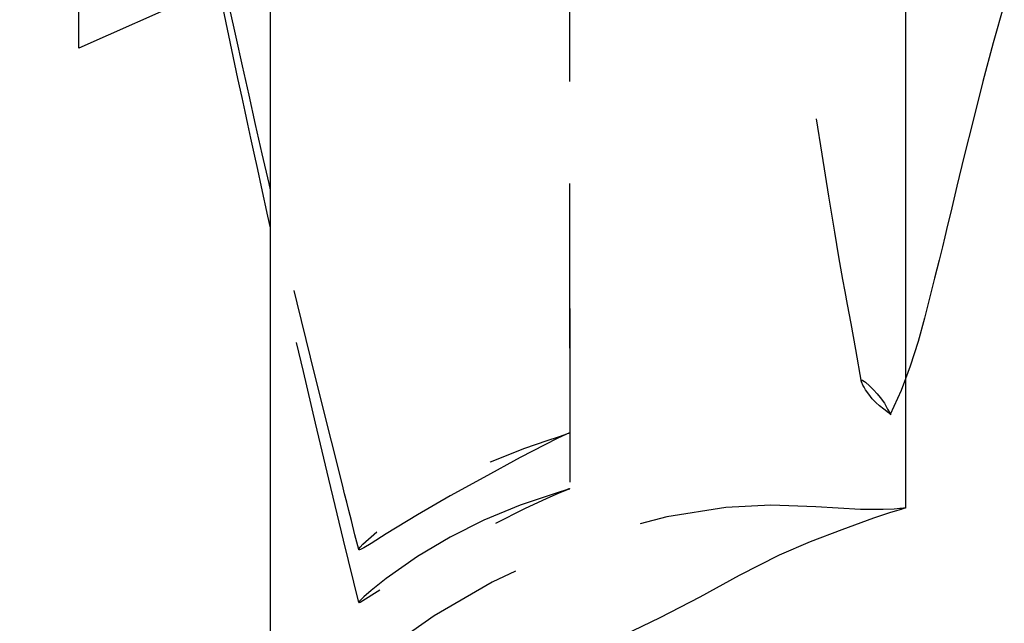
# Model space of a CAD drawing. Extents: x -135 to 10, y 84 to 175.
# Tile 47 of 53: x -5.85 to 1.17, y 139.16 to 143.47. Entities that reach past the tile are written whole.
import ezdxf

# ---------------------------------------------------------------- set-up
doc = ezdxf.new("R2010")
doc.units = 0
doc.header["$LTSCALE"] = 1.5
doc.header["$MEASUREMENT"] = 0
doc.linetypes.add('SLDHIDDEN0', pattern=[1.905, 1.27, -0.635])
doc.layers.get('0').update_dxf_attribs({"linetype": 'CONTINUOUS'})
doc.layers.get('DEFPOINTS').update_dxf_attribs({"linetype": 'CONTINUOUS'})
doc.layers.add('DIM', color=1, linetype='CONTINUOUS')
doc.layers.add('DUCT', color=30, linetype='CONTINUOUS')
doc.styles.add('ENGR', font='Romans', dxfattribs={"oblique": 15})
doc.dimstyles.get("Standard").update_dxf_attribs({"dimtxt": 0.18, "dimasz": 0.18, "dimexe": 0.18, "dimexo": 0.0625, "dimgap": 0.09, "dimtad": 0, "dimtih": 1, "dimtoh": 1, "dimdec": 4, "dimzin": 0, "dimtxsty": 'STANDARD', "dimcen": 0.09, "dimazin": 3, "dimtfac": 1, "dimtdec": 4, "dimtofl": 0, "dimtmove": 0, "dimatfit": 3, "dimtolj": 1, "dimtzin": 0})

# ---------------------------------------------------------------- blocks, each defined once
blk = doc.blocks.new('*D9')
at = {"color": 0, "linetype": 'BYBLOCK'}
blk.add_line((-57.8859, 144.3801), (-51.4618, 142.0419), dxfattribs=at)
for start, end in [(4.12445, 8.2489), (331.7511, 335.87555)]:
    blk.add_arc((-66.578, 147.5438), 15.0063, start, end, dxfattribs=at)
for points in [[(-51.4307, 148.6295), (-51.7905, 148.6166), (-51.5717, 147.5438)], [(-53.0492, 141.478), (-52.7155, 141.3428), (-52.4767, 142.4113)]]:
    blk.add_solid(points, dxfattribs=at)
at = {"layer": 'DEFPOINTS', "color": 0, "linetype": 'BYBLOCK'}
for p in [(-100.5781, 147.5438), (-66.578, 147.5438), (0.4895, 147.5438), (-58.5906, 144.6366), (-51.9762, 144.0831)]:
    blk.add_point(p, dxfattribs=at)
at = {"color": 0, "linetype": 'BYBLOCK', "insert": (-51.7997, 144.9379), "char_height": 0.9, "attachment_point": 5, "style": 'ENGR'}
blk.add_mtext('\\A1;20°', dxfattribs=at)

msp = doc.modelspace()

# ---------------------------------------------------------------- linework, layer by layer
at = {"layer": 'DUCT', "linetype": 'CONTINUOUS'}
for p, q in [((-4.0579, 138.0139), (-4.0579, 157.0736)), ((0.4681, 155.1037), (0.4681, 139.9838)), ((-5.4244, 143.2629), (-5.4244, 151.8247)), ((-4.3871, 143.7247), (-5.4244, 143.2629))]:
    msp.add_line(p, q, dxfattribs=at)
at = {"layer": 'DUCT', "linetype": 'SLDHIDDEN0', "flags": 128}
for points in [[(0.1552, 140.8805), (0.1137, 141.1136), (0.0803, 141.2984), (0.0553, 141.434), (0.0379, 141.5276), (0.0221, 141.614), (-0.0065, 141.7739), (-0.0366, 141.952), (-0.0777, 142.207), (-0.1258, 142.5079), (-0.1763, 142.8168), (-0.2212, 143.0887), (-0.2624, 143.3325), (-0.3008, 143.5487), (-0.3394, 143.7587), (-0.3843, 143.9967), (-0.4361, 144.2622), (-0.4979, 144.5554), (-0.5441, 144.7617), (-0.5914, 144.9741), (-0.6333, 145.1628), (-0.6701, 145.3233), (-0.701, 145.4565), (-0.7256, 145.5629), (-0.7385, 145.6197), (-0.7496, 145.6692), (-0.765, 145.7396), (-0.7851, 145.8348), (-0.8086, 145.9535), (-0.8307, 146.0796), (-0.8458, 146.1846), (-0.8526, 146.2425), (-0.8574, 146.291), (-0.8609, 146.3374), (-0.8631, 146.3966), (-0.8605, 146.4654), (-0.8493, 146.5276), (-0.8209, 146.5852), (-0.7747, 146.6225), (-0.7066, 146.6474), (-0.6364, 146.6665), (-0.5626, 146.6918), (-0.5035, 146.7232)], [(-1.9262, 145.1549), (-1.9264, 142.5827), (-1.9254, 140.5201)], [(-1.9262, 144.9311), (-1.9264, 142.2646), (-1.9254, 140.1214)], [(-3.4292, 139.6868), (-3.4559, 139.7922), (-3.4815, 139.8938), (-3.4996, 139.9652), (-3.5146, 140.0248), (-3.5301, 140.086), (-3.5459, 140.1486), (-3.6241, 140.4597), (-3.6971, 140.7517), (-3.773, 141.0584), (-3.8677, 141.4471), (-3.9666, 141.8621), (-4.0579, 142.2539)], [(-3.4293, 139.3103), (-3.5367, 139.7533), (-3.6418, 140.1889), (-3.7376, 140.5899), (-3.8239, 140.9561), (-3.9008, 141.2877), (-3.9674, 141.5795), (-4.0257, 141.8379), (-4.0579, 141.9824)], [(0.363, 140.6491), (0.363, 140.6491), (0.363, 140.6491), (0.363, 140.6491), (0.363, 140.6491), (0.3622, 140.6499), (0.3616, 140.6503), (0.3603, 140.6515), (0.3581, 140.6535), (0.3542, 140.6568), (0.3506, 140.6598), (0.3467, 140.6629), (0.3132, 140.6884), (0.2834, 140.712), (0.2561, 140.7366), (0.2313, 140.7633), (0.2058, 140.7947), (0.183, 140.8272), (0.1724, 140.8447), (0.1638, 140.8608), (0.1565, 140.8781), (0.154, 140.8869), (0.1539, 140.8913), (0.1552, 140.8934), (0.156, 140.8939), (0.1569, 140.8943), (0.158, 140.8945), (0.1592, 140.8945), (0.1612, 140.8943), (0.1634, 140.8937), (0.1747, 140.8868), (0.1824, 140.8809), (0.2122, 140.8544), (0.24, 140.8263), (0.2651, 140.7987), (0.2879, 140.7714), (0.3174, 140.731), (0.3402, 140.6889), (0.363, 140.6491)], [(0.4681, 140.9057), (0.4362, 140.8219), (0.3584, 140.6505)], [(-1.9244, 140.5201), (-1.9244, 140.5201), (-1.9244, 140.5201), (-1.9244, 140.5201), (-1.9244, 140.5201), (-1.9244, 140.5201), (-1.9246, 140.52), (-1.9251, 140.5198), (-1.9272, 140.5189), (-1.9315, 140.5171), (-1.9484, 140.5098), (-2.0156, 140.479), (-2.2781, 140.3434), (-2.5377, 140.2017), (-2.777, 140.0696), (-3.0102, 139.9352), (-3.2338, 139.7986), (-3.3411, 139.7316), (-3.393, 139.7001), (-3.4177, 139.687), (-3.4247, 139.6849), (-3.428, 139.6852), (-3.4294, 139.6875), (-3.4286, 139.6911), (-3.4263, 139.6956), (-3.42, 139.7041), (-3.3998, 139.7253), (-3.2968, 139.817), (-3.0774, 139.9824), (-2.8468, 140.1283), (-2.6101, 140.2563), (-2.4894, 140.3127), (-2.2447, 140.4098), (-2.0861, 140.465), (-2.0057, 140.4919), (-1.9652, 140.5058), (-1.9448, 140.5129), (-1.9346, 140.5165), (-1.9312, 140.5177), (-1.9278, 140.5189), (-1.9261, 140.5195), (-1.9255, 140.5197), (-1.9252, 140.5199), (-1.9249, 140.52), (-1.9247, 140.52), (-1.9246, 140.5201), (-1.9246, 140.5201), (-1.9245, 140.5201), (-1.9245, 140.5201), (-1.9244, 140.5201), (-1.9244, 140.5201), (-1.9244, 140.5201), (-1.9244, 140.5201), (-1.9244, 140.5201), (-1.9244, 140.5201), (-1.9244, 140.5201), (-1.9244, 140.5201), (-1.9244, 140.5201), (-1.9244, 140.5201)], [(-1.9244, 140.122), (-1.9244, 140.122), (-1.9244, 140.122), (-1.9244, 140.122), (-1.9244, 140.122), (-1.9244, 140.122), (-1.9246, 140.1219), (-1.9251, 140.1218), (-1.9272, 140.121), (-1.9315, 140.1196), (-1.9484, 140.114), (-2.0156, 140.0924), (-2.2781, 140.0039), (-2.5377, 139.8975), (-2.777, 139.7764), (-3.0102, 139.6372), (-3.2338, 139.4816), (-3.3411, 139.3963), (-3.393, 139.3512), (-3.4177, 139.3276), (-3.4247, 139.3196), (-3.428, 139.3148), (-3.4294, 139.3111), (-3.4286, 139.3094), (-3.4263, 139.3093), (-3.42, 139.3115), (-3.3998, 139.323), (-3.2968, 139.3888), (-3.0774, 139.5271), (-2.8468, 139.6636), (-2.6101, 139.7932), (-2.4894, 139.8566), (-2.2447, 139.9805), (-2.0861, 140.0547), (-2.0057, 140.0896), (-1.9652, 140.1062), (-1.9448, 140.1142), (-1.9346, 140.1181), (-1.9312, 140.1194), (-1.9278, 140.1207), (-1.9261, 140.1214), (-1.9255, 140.1216), (-1.9252, 140.1217), (-1.9249, 140.1218), (-1.9247, 140.1219), (-1.9246, 140.1219), (-1.9246, 140.1219), (-1.9245, 140.122), (-1.9245, 140.122), (-1.9244, 140.122), (-1.9244, 140.122), (-1.9244, 140.122), (-1.9244, 140.122), (-1.9244, 140.122), (-1.9244, 140.122), (-1.9244, 140.122), (-1.9244, 140.122), (-1.9244, 140.122), (-1.9244, 140.122)], [(0.4681, 139.9838), (0.4681, 139.9838), (0.4681, 139.9838), (0.4681, 139.9838), (0.4681, 139.9838), (0.4681, 139.9838), (0.468, 139.9838), (0.4679, 139.9838), (0.4676, 139.9838), (0.4667, 139.9837), (0.4645, 139.9833), (0.4605, 139.9827), (0.4548, 139.9819), (0.4462, 139.981), (0.4285, 139.9791), (0.3884, 139.976), (0.3084, 139.9728), (0.1482, 139.9741), (-0.1717, 139.9927), (-0.4918, 140.0037), (-0.8116, 139.9864), (-1.2337, 139.9212), (-1.6463, 139.8112), (-2.0453, 139.659), (-2.4777, 139.4543), (-2.892, 139.2152), (-3.2837, 138.9407), (-3.5258, 138.7381), (-3.7495, 138.5153), (-3.8563, 138.389), (-3.9529, 138.2548), (-4.0324, 138.1099), (-4.0565, 138.0337), (-4.0579, 138.0139)]]:
    msp.add_lwpolyline(points, dxfattribs=at)
at = {"layer": 'DUCT', "linetype": 'CONTINUOUS', "flags": 128}
for points in [[(-4.0579, 142.2539), (-4.068, 142.2975), (-4.1165, 142.5089), (-4.1642, 142.7192), (-4.2113, 142.9282), (-4.2576, 143.1361), (-4.3034, 143.3427), (-4.3474, 143.5431), (-4.385, 143.7152), (-4.4072, 143.817), (-4.4259, 143.9037), (-4.4413, 143.975), (-4.4533, 144.0311), (-4.4635, 144.0792), (-4.4674, 144.0973)], [(-4.0579, 141.9824), (-4.0765, 142.0659), (-4.1223, 142.2733), (-4.1495, 142.3975), (-4.1748, 142.5134), (-4.1982, 142.621), (-4.2198, 142.7204), (-4.2394, 142.8115), (-4.2611, 142.9122), (-4.2901, 143.0478), (-4.3333, 143.2506), (-4.3865, 143.5013), (-4.4295, 143.7058)], [(1.1723, 143.5764), (1.0938, 143.3021), (1.02, 143.0251), (0.9499, 142.7474), (0.8869, 142.4952), (0.8341, 142.2782), (0.7908, 142.0943), (0.7686, 142), (0.7488, 141.9179), (0.7311, 141.8458), (0.7075, 141.751), (0.6755, 141.6218), (0.6426, 141.4892), (0.6035, 141.3371), (0.5572, 141.1703), (0.5022, 140.9956), (0.4681, 140.9057)], [(0.4681, 139.9838), (0.4681, 139.9838), (0.4681, 139.9838), (0.4681, 139.9838), (0.4681, 139.9837), (0.468, 139.9837), (0.4678, 139.9836), (0.4672, 139.9834), (0.4655, 139.9829), (0.4621, 139.9819), (0.457, 139.9804), (0.45, 139.9782), (0.4364, 139.974), (0.4104, 139.9662), (0.3532, 139.9487), (0.2392, 139.9107), (0.0135, 139.8282), (-0.2106, 139.7416), (-0.4316, 139.6472), (-0.7173, 139.5022), (-0.9986, 139.3489), (-1.2824, 139.2003), (-1.8599, 138.9224)]]:
    msp.add_lwpolyline(points, dxfattribs=at)

# ---------------------------------------------------------------- dimensions: what is measured, and where the dimension line sits
at = {"layer": 'DIM'}
dim = msp.add_angular_dim_2l(base=(-51.9762, 144.0831), line1=((-66.578, 147.5438), (-58.5906, 144.6366)), line2=((-100.5781, 147.5438), (0.4895, 147.5438)), dimstyle='STANDARD', override={"dimscale": 6, "dimtxt": 0.15, "dimexo": 0.125, "dimdec": 0, "dimtxsty": 'ENGR', "dimtdec": 0}, dxfattribs=at)
dim.commit()
dim.dimension.update_dxf_attribs({"geometry": '*D9', "text_midpoint": (-51.7997, 144.9379)})

doc.saveas('drawing.dxf')
